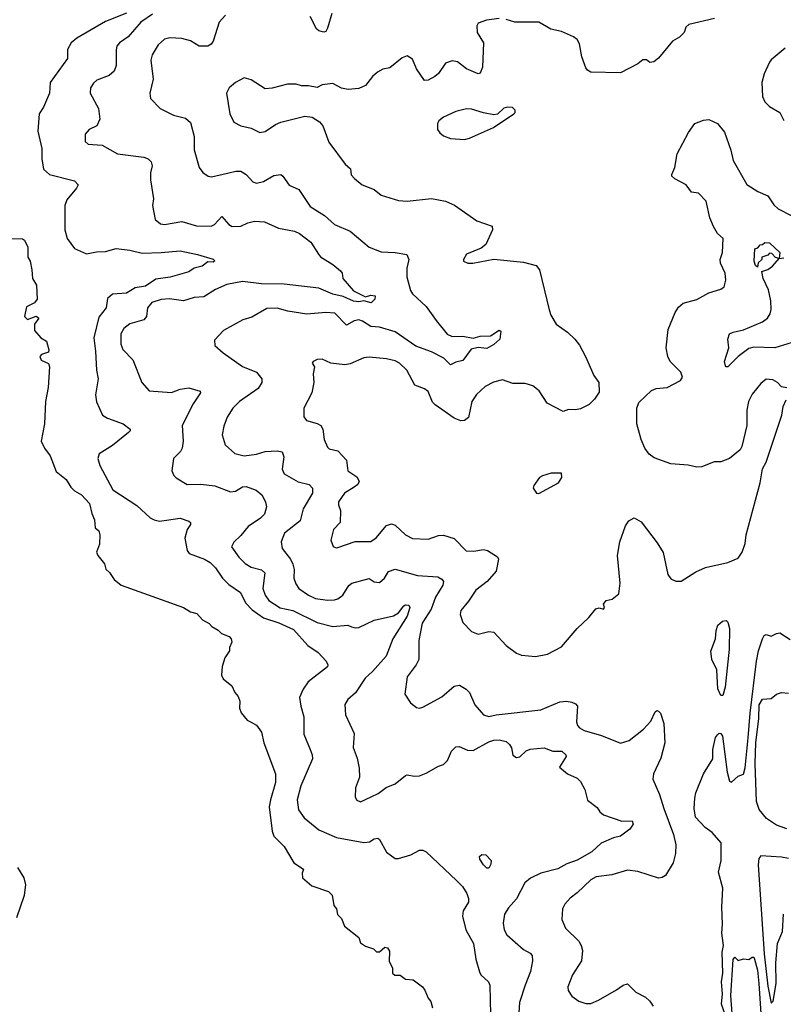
# Model space of a CAD drawing. Extents: x 2086813 to 2278017, y 548126 to 753336.
# Tile 148 of 256: x 2121779 to 2126185, y 664505 to 670188. Entities that reach past the tile are written whole.
import ezdxf

# ---------------------------------------------------------------- set-up
doc = ezdxf.new("R2010")
doc.units = 0

msp = doc.modelspace()

# ---------------------------------------------------------------- linework, layer by layer
at = {"layer": '0CON10XD'}
for points in [[(2122395, 670225.4), (2122275, 670178), (2122108.1, 670081.9), (2122077.1, 670055), (2122054.4, 670015.6), (2122054.2, 669965), (2121954.4, 669825), (2121950.6, 669765), (2121916, 669684), (2121892.2, 669645), (2121884.5, 669545), (2121906.4, 669445), (2121906.9, 669385), (2121917.1, 669325), (2121952, 669295), (2122095, 669257.5), (2122116.7, 669235), (2122108, 669215), (2122051.7, 669148.3), (2122039.2, 669115), (2122040.5, 668975), (2122053.3, 668925), (2122095, 668867.1), (2122165, 668836.7), (2122221.8, 668848.2), (2122275, 668850.7), (2122335, 668866.7), (2122415, 668858.8), (2122485, 668841.5), (2122596.2, 668843.8), (2122705, 668854.5), (2122805, 668833.6), (2122896.4, 668806.4), (2122905.8, 668795.8), (2122895, 668789.2), (2122865, 668790.8), (2122831.2, 668765), (2122786.1, 668753.9), (2122755, 668732.2), (2122647.1, 668702.9), (2122565, 668690.8), (2122505, 668650.6), (2122445, 668640.2), (2122395, 668608.9), (2122315, 668603.5), (2122285, 668578.6), (2122277.5, 668525), (2122235, 668472), (2122207.3, 668352.7), (2122217.5, 668275), (2122222.1, 668165), (2122231.5, 668115), (2122217.3, 668022.7), (2122222.1, 667982.1), (2122258, 667905), (2122285, 667888.5), (2122376.7, 667855), (2122416.2, 667825), (2122416.2, 667815), (2122406.2, 667805), (2122315, 667730.5), (2122237, 667683), (2122229.2, 667655), (2122240.8, 667615), (2122317.1, 667475), (2122455.5, 667385), (2122532.6, 667312.6), (2122555, 667300.4), (2122586.1, 667293.9), (2122705, 667310.8), (2122755, 667294), (2122764, 667285), (2122764.2, 667275), (2122745.9, 667245.9), (2122732, 667195), (2122745.6, 667125), (2122756.5, 667106.5), (2122845, 667073.5), (2122877.7, 667055), (2122909.7, 667025), (2122949.2, 666965), (2122985, 666927.5), (2123052.4, 666882.4), (2123082.4, 666822.4), (2123120.9, 666780.9), (2123185, 666735.7), (2123275, 666707.6), (2123358.8, 666668.8), (2123442.2, 666575), (2123500.8, 666535), (2123546.7, 666485), (2123557.5, 666465), (2123555, 666452.5), (2123444.1, 666365.9), (2123415.3, 666324.7), (2123394.4, 666275), (2123400.6, 666225), (2123418.5, 666165), (2123417.8, 666065), (2123454.3, 665975.7), (2123467.3, 665945), (2123468.3, 665921.7), (2123400.4, 665765), (2123380, 665685), (2123388.1, 665628.1), (2123421.2, 665581.2), (2123505, 665512.5), (2123606.6, 665466.6), (2123765, 665439.1), (2123797.3, 665442.7), (2123825, 665460), (2123845, 665464), (2123855.5, 665455.5), (2123895, 665382), (2123945, 665346.9), (2123965, 665346.7), (2124035, 665367.9), (2124085.3, 665394.7), (2124105, 665394.2), (2124125, 665383.9), (2124300, 665220), (2124333.3, 665185), (2124359.5, 665145), (2124369.2, 665115), (2124368.1, 665095), (2124338.2, 665045), (2124333.2, 665013.2), (2124353.1, 664935), (2124397.3, 664855), (2124411.5, 664765), (2124431.4, 664691.4), (2124440, 664675), (2124484.3, 664635), (2124492.5, 664615), (2124494.7, 664445)], [(2122545, 670219.5), (2122478.8, 670175), (2122405, 670089.1), (2122355, 670054.2), (2122340.6, 670035), (2122335.5, 670015), (2122335.6, 669925), (2122325, 669892), (2122295, 669866.7), (2122225, 669839.2), (2122205, 669822), (2122188.1, 669795), (2122186.7, 669765), (2122233.5, 669675), (2122242.5, 669615), (2122224.2, 669575.8), (2122180, 669555), (2122157.5, 669527.5), (2122156.1, 669486.1), (2122175, 669470), (2122255, 669464.3), (2122343.8, 669415), (2122495, 669395.6), (2122520, 669385), (2122537.9, 669367.9), (2122544, 669345), (2122534.2, 669305), (2122534.2, 669265), (2122552, 669155), (2122546.2, 669115), (2122560, 669035), (2122590.9, 669010.9), (2122615, 669007.1), (2122715, 669023.8), (2122798.5, 668998.5), (2122883.6, 668996.4), (2122903.1, 669006.9), (2122945, 669052), (2122985, 669005.7), (2123005, 668994.4), (2123055, 668996.9), (2123095, 669015.6), (2123134.6, 669025.4), (2123191.7, 669021.7), (2123272.5, 668985), (2123365, 668967.9), (2123394.2, 668955), (2123459.2, 668905), (2123502.9, 668835), (2123515, 668819.2), (2123585.4, 668775.4), (2123629.5, 668739.5), (2123638.8, 668725), (2123644, 668695), (2123705, 668623.3), (2123775, 668588.6), (2123805, 668598.5), (2123830, 668595), (2123828.1, 668575), (2123806.5, 668553.5), (2123765, 668566), (2123735, 668560.3), (2123705, 668563.5), (2123645, 668591.1), (2123585.4, 668604.6), (2123505, 668638.2), (2123305, 668661.6), (2123175, 668664.1), (2123065, 668678), (2122975, 668660.8), (2122908.1, 668631.9), (2122841.7, 668588.3), (2122785, 668585.4), (2122725, 668566.2), (2122643.6, 668576.4), (2122595, 668573.8), (2122542, 668555), (2122517.5, 668525), (2122510.6, 668475), (2122495.8, 668455), (2122415, 668432.5), (2122379.2, 668405), (2122362.5, 668375), (2122362.9, 668315), (2122373.9, 668283.9), (2122432.5, 668225), (2122484, 668095), (2122526.4, 668046.4), (2122655, 668036.5), (2122705, 668056.4), (2122755, 668062.5), (2122820, 668045), (2122822.5, 668035), (2122779.3, 667970.7), (2122715.7, 667845), (2122722.1, 667755), (2122717.3, 667715), (2122706.9, 667695), (2122667.5, 667655), (2122658, 667585), (2122667.7, 667557.7), (2122683, 667543), (2122745, 667506), (2122825, 667508.1), (2122905, 667497.5), (2122995, 667462.9), (2123025, 667467.1), (2123065, 667492.5), (2123085, 667494.2), (2123143.4, 667473.4), (2123176, 667445), (2123197.5, 667405), (2123203.9, 667376.1), (2123192.5, 667335), (2123168.3, 667311.7), (2123096.7, 667263.3), (2123055, 667210.6), (2123015, 667173.3), (2123002, 667145), (2123042.9, 667085), (2123080.2, 667050.2), (2123115, 667027.9), (2123173.4, 667013.4), (2123193.8, 666995), (2123182.8, 666905), (2123195.8, 666865.8), (2123216.2, 666835), (2123282.4, 666792.4), (2123355, 666778.8), (2123495, 666708.7), (2123585, 666686.2), (2123672.8, 666692.8), (2123694, 666684), (2123715, 666677.5), (2123735, 666680.4), (2123825, 666723.1), (2123935, 666746.5), (2123965, 666764.6), (2123994.7, 666805), (2124005, 666810.5), (2124025, 666807.9), (2124030, 666795), (2124015, 666744.6), (2123932.9, 666615), (2123893.9, 666515), (2123814.3, 666425.7), (2123772.2, 666387.8), (2123716.4, 666303.6), (2123672.5, 666265), (2123654.3, 666235), (2123658.6, 666175), (2123708.7, 666068.7), (2123703, 665987), (2123727.1, 665925), (2123737.3, 665867.3), (2123740, 665815), (2123716.2, 665755), (2123715, 665700), (2123725, 665682.5), (2123745, 665674), (2123806.9, 665703.1), (2123847.6, 665722.4), (2123894.5, 665755.5), (2123945, 665777.1), (2124005, 665825.6), (2124015, 665830), (2124055, 665822), (2124085, 665824.2), (2124125, 665839.2), (2124195, 665880), (2124225, 665889.2), (2124248, 665912), (2124270.8, 665965), (2124295, 665990.8), (2124315, 665992.9), (2124362.1, 665972.1), (2124395, 665969.3), (2124485, 666020), (2124515, 666030.3), (2124545, 666032.3), (2124585, 666021.8), (2124604.4, 666005), (2124616.5, 665985), (2124623.6, 665943.6), (2124645, 665929.4), (2124665, 665933.3), (2124702, 665968), (2124725, 665976.7), (2124804.3, 665984.3), (2124855, 665966), (2124906.7, 665965), (2124930, 665945), (2124931.2, 665935), (2124893.9, 665873.9), (2124938.8, 665835), (2124995, 665809.2), (2125015, 665790), (2125040, 665745), (2125055, 665682.5), (2125111.2, 665641.2), (2125126.2, 665615), (2125148.1, 665598.1), (2125252.6, 665562.6), (2125312.9, 665562.9), (2125318.1, 665545), (2125298.6, 665515), (2125245, 665474.4), (2125205, 665465.7), (2125134, 665435), (2125080.6, 665385), (2124995, 665336.1), (2124935, 665316.2), (2124884.2, 665285.8), (2124785, 665261.3), (2124727, 665233), (2124694.2, 665205), (2124645, 665113.8), (2124598.7, 665061.3), (2124575.8, 665025), (2124567.7, 664972.3), (2124574.3, 664935), (2124589.2, 664905), (2124685, 664820.8), (2124725, 664800.8), (2124736.1, 664786.1), (2124737.8, 664755), (2124725.8, 664694.2), (2124694.6, 664615.4), (2124662.9, 664515), (2124656.5, 664425)], [(2122966.7, 670215), (2122930, 670175), (2122896.2, 670063.8), (2122883.7, 670046.3), (2122865, 670035.4), (2122815, 670036), (2122765, 670065.5), (2122715, 670080.5), (2122645, 670084.4), (2122615, 670076.9), (2122577.4, 670042.6), (2122544.4, 669985), (2122535.5, 669955), (2122550, 669845), (2122529.2, 669765), (2122534.2, 669734.2), (2122590, 669675), (2122666.8, 669636.8), (2122735, 669619.4), (2122764.3, 669595), (2122785.6, 669515), (2122786.3, 669436.3), (2122814.2, 669335), (2122835.8, 669305.8), (2122865.8, 669285.8), (2122885, 669280.8), (2122977.3, 669302.7), (2123026.4, 669313.6), (2123055, 669313.3), (2123085.7, 669295), (2123125, 669252), (2123145, 669244.3), (2123185, 669254.5), (2123245, 669289.4), (2123285, 669294), (2123298, 669285), (2123334.2, 669234.2), (2123388.9, 669208.9), (2123455, 669109.4), (2123537.3, 669057.3), (2123595, 669005.8), (2123685, 668966.9), (2123795, 668875.7), (2123865, 668847.5), (2123945, 668844.2), (2124012.9, 668832.9), (2124024.4, 668805), (2124013.3, 668755), (2124012.7, 668705), (2124033.1, 668625), (2124046.2, 668606.2), (2124125, 668533.5), (2124181.5, 668451.5), (2124245, 668373.3), (2124275, 668359.2), (2124335, 668361.4), (2124395, 668350), (2124435, 668362.5), (2124495, 668363.6), (2124545, 668396), (2124555, 668390), (2124549.2, 668345), (2124515.7, 668314.3), (2124475, 668290.6), (2124425, 668296.7), (2124384, 668286), (2124335, 668220.8), (2124295, 668210.8), (2124265, 668195.7), (2124226.2, 668235), (2124155, 668271.2), (2124065, 668304.7), (2123945, 668386), (2123855, 668413.3), (2123805, 668416.8), (2123757.8, 668447.8), (2123735, 668455.4), (2123709.9, 668450.1), (2123665, 668425.8), (2123597.1, 668495), (2123545, 668499.1), (2123435, 668489.1), (2123325.4, 668505.4), (2123265, 668522.5), (2123205, 668520.6), (2123118.3, 668471.7), (2123066.7, 668455), (2122955.6, 668394.4), (2122902.3, 668337.7), (2122905, 668307.5), (2122953.3, 668265), (2123065, 668186.7), (2123145, 668154.4), (2123176.9, 668115), (2123176.4, 668093.6), (2123155, 668059.2), (2123048, 667985), (2123009.2, 667945), (2122976.8, 667893.2), (2122957.7, 667842.3), (2122947.7, 667792.3), (2122964.2, 667735), (2123021.2, 667685), (2123075, 667670.4), (2123145, 667679.6), (2123195, 667695.3), (2123265, 667699.2), (2123293.2, 667693.2), (2123302.5, 667665), (2123294.5, 667594.5), (2123305, 667566), (2123385, 667521.2), (2123450, 667505), (2123469.2, 667485), (2123468.5, 667455), (2123414.5, 667365), (2123396.5, 667295), (2123307.1, 667225), (2123288.6, 667175), (2123294.2, 667135), (2123341.9, 667075), (2123355, 667046.2), (2123362.3, 667015), (2123360.9, 666965), (2123371.9, 666931.9), (2123390.6, 666905), (2123445, 666866.2), (2123486.7, 666846.7), (2123555, 666837.3), (2123595, 666838.8), (2123615, 666844.5), (2123642.8, 666867.2), (2123678.3, 666921.7), (2123696, 666935), (2123795, 666962), (2123825, 666944.2), (2123855, 666939.2), (2123884.5, 666965.5), (2123907.5, 667002.5), (2123945, 667015.7), (2124075, 666980.4), (2124192.6, 666972.6), (2124215, 666958.6), (2124224.5, 666945), (2124220.4, 666925), (2124178.1, 666855), (2124154, 666786), (2124101.5, 666705), (2124081.8, 666605), (2124081.5, 666495), (2124067.1, 666465), (2124013.8, 666395), (2124001.2, 666295), (2124033.3, 666245), (2124067.7, 666217.7), (2124085, 666214), (2124105, 666219.2), (2124215, 666279.4), (2124285, 666340.8), (2124316.1, 666346.1), (2124355, 666323.3), (2124374.4, 666304.4), (2124405, 666234.2), (2124455, 666176), (2124485, 666166.9), (2124527.5, 666175), (2124785, 666204.5), (2124895, 666250.4), (2124933.7, 666253.7), (2124965, 666248.2), (2124985, 666240), (2124997.9, 666225), (2124992.1, 666135), (2124997.1, 666115), (2125009.8, 666099.8), (2125035, 666084.4), (2125135, 666056.4), (2125245, 666011.9), (2125295, 666027.1), (2125377.4, 666092.6), (2125420.9, 666139.1), (2125445, 666192.5), (2125455, 666200), (2125465, 666196.7), (2125476.2, 666185), (2125495.6, 666125), (2125501.5, 666015), (2125477.9, 665925), (2125436.7, 665835), (2125432.9, 665805), (2125471.1, 665715), (2125495.6, 665634.4), (2125551.1, 665485), (2125564.4, 665425), (2125561.9, 665375), (2125549.3, 665320.7), (2125505, 665248.8), (2125485, 665236), (2125465, 665232.5), (2125345, 665271.5), (2125285, 665279.5), (2125195, 665252.2), (2125105, 665241.1), (2125075, 665223.1), (2124995, 665147.5), (2124955, 665118), (2124925, 665083.3), (2124911.2, 665055), (2124906.2, 664995), (2124928, 664945), (2125005, 664870), (2125019.4, 664845), (2125026.5, 664815), (2125021.4, 664755), (2124968, 664675), (2124941.2, 664605), (2124943.8, 664585), (2124965, 664552.5), (2125005, 664523.3), (2125045, 664510), (2125075, 664510), (2125118.3, 664528.3), (2125222.7, 664587.3), (2125260, 664615), (2125285, 664622), (2125334.4, 664574.4), (2125390, 664545), (2125415, 664523.3), (2125434.3, 664494.3)], [(2124544.6, 670195.4), (2124473.4, 670186.6), (2124425, 670168.6), (2124416.6, 670153.4), (2124418.8, 670115), (2124455.5, 670054.5), (2124449.2, 669915), (2124435, 669880), (2124425, 669876.7), (2124356.7, 669905), (2124305, 669944.3), (2124275, 669950.8), (2124235, 669937.5), (2124195, 669878), (2124175, 669860), (2124135, 669840), (2124115, 669836.7), (2124068, 669905), (2124045, 669960), (2124015, 669980), (2123985, 669968.8), (2123915, 669910), (2123875, 669903.3), (2123844.2, 669885.8), (2123815, 669860), (2123775, 669809.2), (2123735, 669790.8), (2123675, 669786), (2123635, 669793.8), (2123585, 669820), (2123525, 669812.5), (2123495, 669797.5), (2123445, 669806.7), (2123405, 669806.7), (2123375, 669816.7), (2123325, 669816.2), (2123235.9, 669794.1), (2123195, 669790), (2123115, 669840.8), (2123075, 669853.8), (2123024.2, 669825.8), (2122987.5, 669795), (2122973.3, 669765), (2122990.8, 669645), (2123015, 669596.7), (2123055, 669576), (2123115, 669562), (2123165, 669538), (2123195, 669544), (2123255.8, 669584.2), (2123285, 669596.2), (2123425, 669631.2), (2123465.9, 669625.9), (2123508.8, 669598.8), (2123528.8, 669575), (2123562.4, 669482.4), (2123658, 669355), (2123687.9, 669327.9), (2123692.3, 669292.3), (2123710.8, 669270.8), (2123754.3, 669234.3), (2123825, 669208), (2123865, 669176), (2123964.5, 669144.5), (2124015, 669140), (2124154.2, 669155.8), (2124235, 669141.4), (2124287.8, 669117.8), (2124417, 669027), (2124505.7, 668995.7), (2124507.1, 668975), (2124468.8, 668891.2), (2124441.2, 668868.8), (2124357.5, 668835), (2124338.8, 668805), (2124340, 668795), (2124365, 668783.8), (2124393.9, 668783.9), (2124513.9, 668806.1), (2124685, 668789.2), (2124759.7, 668769.7), (2124778.6, 668745), (2124833.2, 668513.2), (2124843.2, 668483.2), (2124875, 668430), (2124938.8, 668385), (2124981.2, 668345), (2125008.7, 668308.7), (2125044.3, 668245), (2125090.8, 668135), (2125121.2, 668095), (2125121.7, 668038.3), (2125095, 667997.5), (2125065, 667967.5), (2125015, 667942), (2124985, 667936), (2124945, 667938.8), (2124915, 667926.2), (2124823.3, 667975), (2124775.4, 668045.4), (2124738.8, 668075), (2124695, 668088.1), (2124625, 668088.1), (2124565, 668109.5), (2124513.5, 668096.5), (2124465, 668070.5), (2124415.7, 668025), (2124387.5, 667985), (2124368.1, 667891.9), (2124345.5, 667874.5), (2124325, 667872.5), (2124285, 667887.9), (2124175.6, 667965), (2124161.4, 667981.4), (2124135, 668042.5), (2124115, 668058.1), (2124058.5, 668078.5), (2124012.9, 668165), (2123971.2, 668205), (2123945, 668218.6), (2123895, 668230.6), (2123795, 668241.1), (2123765, 668236.5), (2123685, 668201.9), (2123655, 668195.8), (2123575, 668205.8), (2123525, 668228), (2123495, 668226.2), (2123472.5, 668215), (2123467.5, 668205), (2123480, 668185), (2123473.3, 668145), (2123476, 668095), (2123464, 668035), (2123419.2, 667945), (2123418, 667895), (2123434.5, 667874.5), (2123495, 667858.1), (2123517.5, 667845), (2123527.8, 667825), (2123535.5, 667765.5), (2123555, 667721.2), (2123565, 667711.2), (2123615, 667700), (2123664.5, 667645), (2123673.3, 667585), (2123725, 667548.9), (2123738.5, 667525), (2123729.4, 667505), (2123709.9, 667490.1), (2123652.9, 667455), (2123618.6, 667405), (2123617.9, 667387.9), (2123629.2, 667355), (2123628, 667285), (2123589.2, 667245), (2123574.2, 667184.2), (2123588.3, 667148.3), (2123605, 667140), (2123615, 667142), (2123715, 667175.7), (2123805, 667176.9), (2123835, 667197.8), (2123895, 667268.2), (2123925, 667277.5), (2123945, 667270.4), (2124005, 667215.5), (2124045, 667193.3), (2124135, 667189.2), (2124195, 667210), (2124225, 667213.1), (2124285, 667194.4), (2124355, 667122.9), (2124398.7, 667121.3), (2124455, 667130), (2124478.8, 667125), (2124535, 667086.9), (2124542.5, 667075), (2124528.6, 667005), (2124477.1, 666945), (2124411.2, 666895), (2124367.7, 666832.3), (2124325, 666777.5), (2124321.4, 666755), (2124335, 666708.8), (2124385, 666657.5), (2124425, 666640.6), (2124485, 666657.1), (2124515, 666652.5), (2124585.8, 666575), (2124645, 666530.8), (2124675, 666519.2), (2124755, 666512.9), (2124825, 666526), (2124905, 666567.5), (2124995, 666674), (2125063.4, 666736.6), (2125102.3, 666787.7), (2125123, 666793), (2125147.5, 666785), (2125152.5, 666795), (2125147.5, 666815), (2125163.6, 666836.4), (2125197, 666843), (2125236.1, 666873.9), (2125244, 666935), (2125228, 667095), (2125240.8, 667175), (2125274.2, 667265.8), (2125294.1, 667295.9), (2125325, 667312.5), (2125365, 667290), (2125458, 667168), (2125492.3, 667112.3), (2125519.4, 666985), (2125535, 666961.2), (2125565, 666946.7), (2125595, 666946.7), (2125679.7, 667000.3), (2125735, 667025.8), (2125865, 667056), (2125925, 667080), (2125947.3, 667115), (2125964.1, 667165), (2125969.7, 667215), (2126052.1, 667515), (2126065.6, 667595), (2126086.2, 667635), (2126176.2, 667905), (2126183.5, 667955), (2126201.2, 667995)], [(2123580.5, 670225), (2123555, 670140), (2123545, 670120), (2123533.9, 670116.1), (2123505, 670124.4), (2123491.9, 670135), (2123455, 670206.7)], [(2125787.5, 670195), (2125639.3, 670160.7), (2125623.3, 670145), (2125612.5, 670115), (2125585, 670087.5), (2125546.1, 670063.9), (2125465, 669966.7), (2125437.5, 669945), (2125415, 669941.2), (2125395, 669956.2), (2125375, 669956), (2125346.4, 669933.6), (2125245, 669881.1), (2125075, 669886), (2125055, 669896.2), (2125045, 669910), (2125023.3, 669975), (2125009.8, 670049.8), (2124995, 670074.2), (2124975, 670090), (2124905, 670121.2), (2124844.2, 670134.2), (2124774.7, 670174.7), (2124635.4, 670174.6), (2124585, 670190.4)], [(2126195.8, 670024.2), (2126115, 669957.5), (2126105, 669942.5), (2126073.8, 669875), (2126061.2, 669825), (2126063.8, 669745), (2126078.8, 669715), (2126105, 669686.7), (2126165, 669652.5), (2126187.3, 669607.3)], [(2124345, 669496), (2124375, 669503.8), (2124513.6, 669566.4), (2124630, 669645), (2124637, 669653), (2124637, 669667), (2124621.7, 669681.7), (2124595, 669683.3), (2124572.7, 669677.3), (2124536.1, 669643.9), (2124515, 669640), (2124455, 669650), (2124385, 669672), (2124356.1, 669673.9), (2124295, 669658), (2124225, 669626.2), (2124197.5, 669605), (2124190.7, 669589.3), (2124190, 669555), (2124202.5, 669535), (2124225, 669518.8), (2124265, 669502.5), (2124345, 669496)], [(2126205, 668062.5), (2126175, 668070), (2126152, 668095), (2126125, 668110), (2126085, 668112.9), (2126055, 668089.2), (2126005, 668027.5), (2125984.7, 667985.3), (2125974.5, 667935), (2125974.5, 667845), (2125946.2, 667723.8), (2125935.3, 667704.7), (2125874.6, 667655.4), (2125825, 667636.2), (2125785, 667636), (2125715, 667608), (2125685, 667606.2), (2125635, 667616.2), (2125535, 667624), (2125440, 667660), (2125411.3, 667681.3), (2125385.4, 667715.4), (2125364.5, 667764.5), (2125339.4, 667855), (2125339.2, 667945), (2125351.2, 667978.8), (2125425, 668048.8), (2125450.6, 668059.4), (2125515, 668066), (2125591.2, 668105), (2125604, 668125), (2125594.3, 668154.3), (2125532, 668215), (2125519.2, 668245), (2125509.5, 668295), (2125520.2, 668399.7), (2125560.9, 668499.1), (2125580.2, 668529.8), (2125607.4, 668552.6), (2125686.7, 668573.3), (2125755, 668612), (2125825, 668633.3), (2125843.6, 668646.4), (2125854, 668685), (2125849.2, 668725), (2125823.4, 668783.4), (2125820, 668805), (2125834.2, 668845), (2125837.1, 668925), (2125805, 668954.2), (2125782.5, 668995), (2125761.2, 669045), (2125740.4, 669140.4), (2125695, 669187.5), (2125655, 669193.3), (2125623.8, 669235), (2125558.9, 669268.9), (2125542.5, 669285), (2125540.8, 669295), (2125559.2, 669335), (2125572.9, 669415), (2125637.5, 669537.5), (2125675, 669588.8), (2125725, 669609.4), (2125755, 669611.4), (2125805, 669589.2), (2125845, 669538.8), (2125882.9, 669435), (2125894.7, 669375), (2125975, 669236.7), (2126037.2, 669197.2), (2126095, 669171.9), (2126130.6, 669120.6), (2126155, 669097.1), (2126234.2, 669055.8)], [(2121705, 668926.2), (2121795, 668923.3), (2121807.5, 668915), (2121826.7, 668875), (2121827, 668817), (2121838.8, 668795), (2121850, 668745), (2121853.6, 668693.6), (2121876.4, 668656.4), (2121880, 668575), (2121865, 668553.3), (2121819.5, 668530.5), (2121807.5, 668475), (2121825, 668457.5), (2121875, 668477.5), (2121890, 668465), (2121865, 668430), (2121863.8, 668395), (2121901.2, 668351.2), (2121933.6, 668333.6), (2121947, 668283), (2121945, 668270), (2121905, 668256.7), (2121896.4, 668243.6), (2121902.3, 668222.3), (2121945, 668203.3), (2121952, 668185), (2121944.5, 668065), (2121927.9, 667985), (2121922.5, 667855), (2121903.8, 667755), (2121923.3, 667715), (2121955, 667671.2), (2121990.1, 667580.1), (2122046.7, 667535), (2122075, 667489.2), (2122095, 667468.6)], [(2126035, 668760), (2126025, 668770), (2126017.5, 668795), (2126020, 668865), (2126038.3, 668871.7), (2126051.7, 668888.3), (2126065, 668890), (2126078.3, 668901.7), (2126105, 668900), (2126163.8, 668845), (2126160, 668810), (2126140, 668815), (2126118.3, 668838.3), (2126105, 668840), (2126095, 668830), (2126061.7, 668818.3), (2126060, 668805), (2126040, 668785), (2126035, 668760)], [(2125855, 668184.2), (2125850.7, 668190.7), (2125846.4, 668215), (2125870.5, 668295), (2125864.9, 668345), (2125874.7, 668375.3), (2125894.6, 668385.4), (2125955, 668399), (2126065.4, 668445), (2126093.6, 668465), (2126109.8, 668490.2), (2126115.7, 668515), (2126113, 668565), (2126098.5, 668628.5), (2126068.2, 668695), (2126060, 668735), (2126095, 668746.7), (2126122.2, 668765), (2126160, 668810), (2126186.9, 668813.1)], [(2126235.5, 668325.5), (2126135.7, 668294.2), (2126015, 668298.7), (2125985, 668289.6), (2125923.8, 668245), (2125865, 668184.3), (2125855, 668184.2)], [(2124775, 667453.3), (2124887.5, 667515), (2124906.7, 667545), (2124905, 667570), (2124845, 667571.2), (2124795, 667556.2), (2124777.5, 667545), (2124745, 667500), (2124742.5, 667485), (2124760, 667455), (2124775, 667453.3)], [(2122095, 667468.6), (2122135.8, 667445), (2122182, 667395), (2122195, 667337.5), (2122211.7, 667301.7), (2122213.8, 667255), (2122235, 667237.5), (2122242, 667215), (2122239.3, 667160.7), (2122223.3, 667115), (2122230, 667095), (2122267.7, 667047.7), (2122276.4, 667016.4), (2122297.3, 666997.3), (2122325, 666956.7), (2122365, 666924), (2122725, 666796.2), (2122765, 666770), (2122800.7, 666760.7), (2122833.3, 666725), (2122872.3, 666702.3), (2122887.5, 666685), (2122924.1, 666664.1), (2122944.3, 666644.3), (2122987, 666627), (2123000, 666615), (2123003.3, 666595), (2122990, 666565), (2122988.8, 666545), (2122963.3, 666505), (2122946.7, 666455), (2122943.9, 666403.9), (2122953.6, 666383.6), (2123003, 666343), (2123021.2, 666305), (2123040.7, 666280.7), (2123048.8, 666255), (2123046.7, 666215), (2123056.4, 666186.4), (2123092.5, 666145), (2123115, 666133.3), (2123145.7, 666115.7), (2123174.2, 666075), (2123188.1, 666015), (2123255.5, 665835), (2123255.3, 665784.7), (2123225.4, 665685), (2123219.2, 665645), (2123235.5, 665505), (2123245, 665474.3), (2123305.7, 665415), (2123360.5, 665320.5), (2123417.5, 665285), (2123408.3, 665261.7), (2123410, 665235), (2123465, 665188.8), (2123560, 665155), (2123582.5, 665135), (2123592.5, 665075), (2123606.7, 665055), (2123613, 665023), (2123635, 665000), (2123652.5, 664955), (2123735, 664890), (2123745, 664860), (2123775, 664840), (2123820, 664825), (2123838.3, 664808.3), (2123855, 664807.5), (2123885, 664833.8), (2123900.5, 664830.5), (2123911.9, 664811.9), (2123911.7, 664751.7), (2123930, 664715), (2123930, 664685), (2123943, 664673), (2123975, 664672.5), (2124005, 664650), (2124050, 664645), (2124102.5, 664605), (2124116.7, 664586.7), (2124135, 664540), (2124151.7, 664521.7), (2124160, 664485)], [(2125825, 666286.7), (2125807.7, 666325), (2125800.6, 666435), (2125771.5, 666495), (2125766.4, 666543.6), (2125794.4, 666615), (2125797, 666663), (2125807.5, 666692.5), (2125833.9, 666716.1), (2125855, 666720), (2125865, 666711.2), (2125874.3, 666675), (2125872.1, 666555), (2125849, 666335), (2125835, 666287.5), (2125825, 666286.7)], [(2125854, 664435), (2125828.4, 664505), (2125833.3, 664565), (2125828.1, 664635), (2125835.4, 664685), (2125832.1, 664805), (2125839.1, 664845), (2125830, 664915), (2125833.2, 664966.8), (2125829.6, 665065), (2125835.1, 665175), (2125811.7, 665268.3), (2125826.3, 665335), (2125826.8, 665436.8), (2125775, 665495.6), (2125734.4, 665524.4), (2125678.8, 665585), (2125671.4, 665635), (2125674.3, 665695), (2125680, 665725), (2125724.4, 665835.6), (2125778.5, 665921.5), (2125778.7, 665975), (2125794.5, 666045), (2125805, 666060.8), (2125815, 666070), (2125825, 666068.8), (2125833.1, 666053.1), (2125861.5, 665845), (2125875, 665792.5), (2125885, 665787.5), (2125925, 665822.5), (2125955, 665832.5), (2125965, 665870), (2125982.2, 666042.2), (2125993.3, 666185), (2126029.5, 666485), (2126041.2, 666545), (2126065.6, 666615), (2126075, 666633.8), (2126085, 666638.8), (2126115, 666630), (2126145, 666646), (2126165, 666648.6), (2126225, 666610.8)], [(2126205, 665516.9), (2126145, 665538.2), (2126087.1, 665577.1), (2126045, 665629.2), (2126030.4, 665675), (2126023.4, 665895), (2126026.9, 666015), (2126043.8, 666155), (2126045, 666233.1), (2126065, 666265.6), (2126115, 666270.8), (2126146.2, 666295), (2126174.5, 666305.5), (2126215, 666301.2)], [(2124485, 665290), (2124475, 665290), (2124455, 665310), (2124433.3, 665343.3), (2124433, 665357), (2124445, 665370), (2124468.3, 665368.3), (2124500, 665335), (2124497, 665313), (2124485, 665290)], [(2126215, 665346.4), (2126175, 665353.8), (2126055, 665361.1), (2126043.7, 665346.3), (2126039.6, 665309.6), (2126075, 664796.2), (2126095, 664608.8), (2126115, 664512)], [(2121762.2, 665005), (2121806.3, 665135), (2121814, 665195), (2121805, 665234.7), (2121768.6, 665295)], [(2126115, 664512), (2126126.3, 664523.7), (2126143.7, 664625), (2126141.4, 664745), (2126150.6, 664855), (2126181.1, 664925), (2126186.2, 665025)], [(2125895.8, 664375), (2125882.1, 664555), (2125895, 664762.5), (2125905, 664777.5), (2125925, 664757.5), (2125955, 664767.5), (2125985, 664762.5), (2126005, 664777.5), (2126015, 664777.5), (2126019.2, 664765), (2126035, 664701.2), (2126043.9, 664625), (2126069.7, 664219.7)]]:
    msp.add_lwpolyline(points, dxfattribs=at)

doc.saveas('drawing.dxf')
